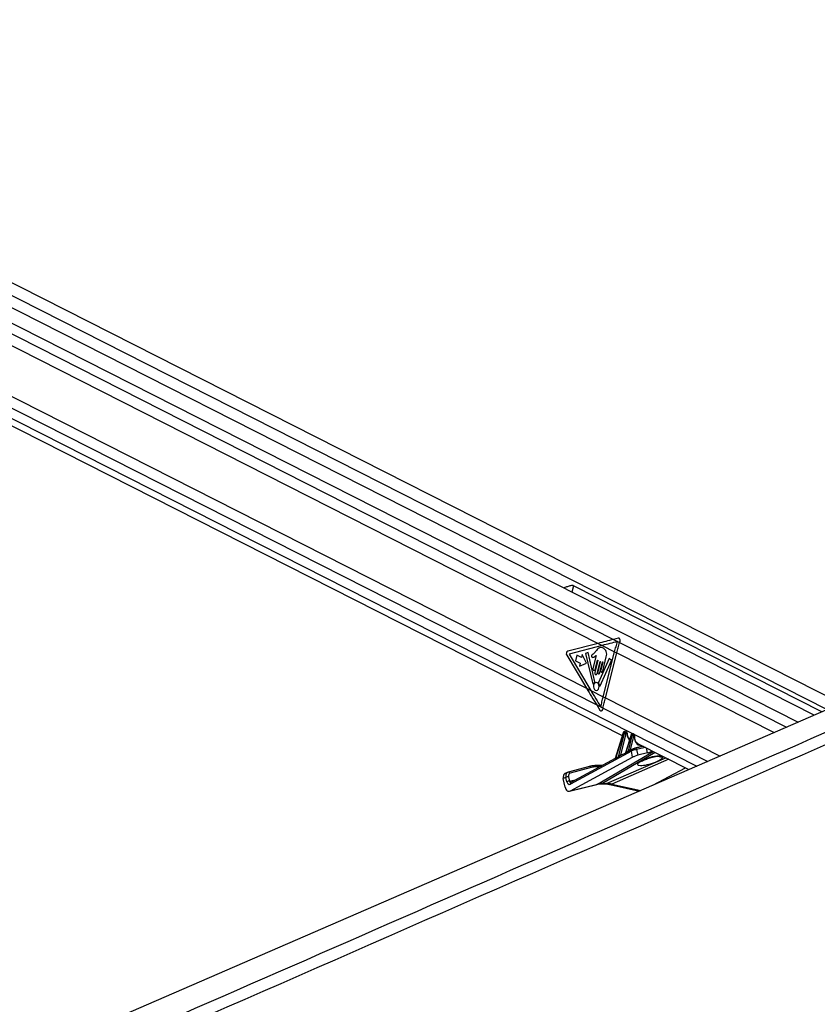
# Model space of a CAD drawing. Header units: millimetres. Extents: x 36407 to 443956, y 6043 to 409364.
# Tile 60 of 73: x 312714 to 333072, y 159544 to 184680. Entities that reach past the tile are written whole.
import ezdxf

# ---------------------------------------------------------------- set-up
doc = ezdxf.new("R2010")
doc.units = ezdxf.units.MM
doc.header["$LTSCALE"] = 50

msp = doc.modelspace()

# ---------------------------------------------------------------- linework, layer by layer
at = {"color": 8, "linetype": 'Continuous', "lineweight": 25}
for p, q in [((298989.9, 184502.37), (333325.89, 167069.63)), ((299057.36, 183764.76), (332579.13, 166745.4)), ((299069.57, 183481.4), (327869.11, 168859.57)), ((298706.37, 181511.6), (329997.75, 165624.63)), ((298852.83, 181701.6), (327441.97, 167186.6)), ((326851.52, 170229.15), (326808.96, 170061.5)), ((328026.88, 168779.47), (332284.87, 166617.64)), ((327953.32, 168516.85), (331966.4, 166479.37)), ((327661.68, 167368.01), (330589.47, 165881.54)), ((327601.91, 167105.4), (330278.43, 165746.49)), ((327465.25, 165166.42), (328882.82, 166001.15)), ((328934.8, 165974.76), (327584.78, 165179.8)), ((328047.84, 165912.85), (328129.75, 165936.16)), ((328294.65, 166044.56), (328413.08, 166078.26)), ((328416.6, 166079.26), (328616.79, 166136.22)), ((328682.98, 166102.61), (328460.97, 166047.14)), ((328739.05, 165965.26), (328712.72, 166087.51)), ((327693.31, 165179.8), (329206.47, 165836.83)), ((329281.42, 165798.77), (327825.09, 165166.42)), ((328912.14, 165871.95), (328907.56, 165865.1)), ((327513.9, 165603.49), (327423.12, 165603.49)), ((326748.31, 165242.2), (326928.39, 165287.2)), ((327465.25, 165166.42), (327445.92, 165158.89)), ((327825.09, 165166.42), (328564.24, 165002.24))]:
    msp.add_line(p, q, dxfattribs=at)
at = {"color": 7, "linetype": 'Continuous', "lineweight": 25}
for p, q in [((333674.14, 167220.83), (299285.16, 184680.47)), ((332989.5, 166923.57), (298937.97, 184211.89)), ((298566.54, 181393.05), (328092.32, 166402.5)), ((305078.45, 180130.67), (327476.21, 168759.09)), ((304921.81, 178913.28), (327180.86, 167612.13)), ((333190.43, 167010.81), (326851.52, 170229.15)), ((327476.21, 168759.09), (326700.58, 168557.19)), ((327583.65, 168704.54), (326735.29, 168483.71)), ((327476.21, 168759.09), (327583.65, 168704.54)), ((327583.65, 168704.54), (327899.31, 168544.28)), ((327990.42, 168890.06), (327869.11, 168859.57)), ((327869.11, 168859.57), (328026.88, 168779.47)), ((328026.88, 168779.47), (328036.12, 168809.63)), ((326675.49, 168458.05), (327180.86, 167612.13)), ((326735.29, 168483.71), (327288.69, 167557.38)), ((326932, 168456.15), (326896.38, 168315.82)), ((327053.84, 168394.29), (326932, 168456.15)), ((327073.54, 168471.91), (327053.84, 168394.29)), ((327176.48, 168252.82), (327073.54, 168471.91)), ((327220.48, 168527.53), (327157.76, 168496.66)), ((327157.76, 168496.66), (327346.53, 167729.61)), ((327396.85, 167779.99), (327220.48, 168527.53)), ((327429.64, 168449.73), (327345.5, 168117.86)), ((327433.63, 168576.57), (327364.96, 168500.32)), ((327593.29, 168048.88), (327686.58, 168416.42)), ((327607.67, 167395.43), (327899.31, 168544.28)), ((327661.68, 167368.01), (327953.32, 168516.85)), ((327899.31, 168544.28), (327953.32, 168516.85)), ((326896.38, 168315.82), (327018.21, 168253.97)), ((327018.21, 168253.97), (326998.51, 168176.35)), ((326998.51, 168176.35), (327176.48, 168252.82)), ((327469.5, 168321.39), (327391.68, 168014.85)), ((327402.45, 168088.95), (327462.38, 168325.01)), ((327448.64, 167985.93), (327526.45, 168292.48)), ((327533.57, 168288.86), (327467.26, 168027.62)), ((327762.97, 168371.76), (327487.22, 167761.2)), ((327517.1, 168002.32), (327588.52, 168283.7)), ((327529.28, 167674.51), (327820.65, 168319.67)), ((327595.64, 168280.08), (327543.38, 168074.22)), ((327820.65, 168319.67), (327762.97, 168371.76)), ((327180.86, 167612.13), (327288.69, 167557.38)), ((327288.69, 167557.38), (327607.67, 167395.43)), ((327441.97, 167186.6), (327524.77, 167055.13)), ((327441.97, 167186.6), (327601.91, 167105.4)), ((327607.67, 167395.43), (327661.68, 167368.01)), ((327595.55, 167073.85), (327601.91, 167105.4)), ((328114.89, 166475.62), (327912.35, 165819.44)), ((328121.31, 166469.07), (327921.27, 165820.94)), ((327999.55, 165865.81), (328148.27, 166455.38)), ((328182.56, 166446.94), (328047.84, 165912.85)), ((328148.27, 166455.38), (328121.31, 166469.07)), ((328166.32, 166504.46), (328150.77, 166504.46)), ((328156.74, 166502.99), (328183.13, 166489.59)), ((328172.3, 166502.99), (328156.74, 166502.99)), ((328198.69, 166489.59), (328172.3, 166502.99)), ((328316.93, 166420.67), (328176.19, 165964.68)), ((328206.72, 166487.73), (328180.3, 166501.14)), ((328183.13, 166489.59), (328198.69, 166489.59)), ((328323.36, 166414.11), (328186.69, 165971.32)), ((328209.55, 166458.44), (328194, 166458.44)), ((328348.25, 166401.48), (328323.36, 166414.11)), ((328359.82, 166449.51), (328352.82, 166449.51)), ((328358.79, 166448.04), (328383.12, 166435.69)), ((328365.8, 166448.04), (328358.79, 166448.04)), ((328390.13, 166435.69), (328365.8, 166448.04)), ((328398.16, 166433.82), (328373.8, 166446.19)), ((328383.12, 166435.69), (328390.13, 166435.69)), ((328400.99, 166404.54), (328393.98, 166404.54)), ((328248.43, 166005.72), (328348.25, 166401.48)), ((328382.55, 166393.04), (328294.65, 166044.56)), ((328479.35, 166206), (329796.51, 165537.26)), ((328325.03, 166006.36), (326768.1, 165165.33)), ((328172.13, 165959.05), (328049.62, 165892.87)), ((328337.17, 166048.2), (328286.31, 166020.73)), ((328358.5, 165850.96), (328325.03, 166006.36)), ((328337.17, 166048.2), (328342.37, 166050.21)), ((328415.51, 166078.99), (328409.07, 166076.48)), ((328625.95, 166131.57), (328415.51, 166078.99)), ((328460.97, 166047.14), (328491.9, 165903.51)), ((328739.05, 165965.26), (328491.9, 165903.51)), ((326769.39, 164992.55), (328358.5, 165850.96)), ((327911.99, 165818.52), (326780.23, 165207.17)), ((326695.85, 165465.7), (326629.26, 165432.4)), ((326708.36, 165470.47), (326713.46, 165472.41)), ((327254.96, 165619.26), (326713.46, 165472.41)), ((327301.38, 165587.67), (326759.89, 165440.82)), ((327575.62, 165636.82), (327389.79, 165636.82)), ((328877.94, 165138.44), (329703.58, 165584.44)), ((326655.31, 165338.02), (326588.76, 165304.73)), ((326635.85, 165086.09), (326588.76, 165304.73)), ((326679.08, 165227.69), (326655.31, 165338.02)), ((326724.54, 165352.53), (326748.31, 165242.2)), ((326750.36, 164985.09), (327445.92, 165158.89)), ((326769.39, 164992.55), (327465.25, 165166.42)), ((326780.23, 165207.17), (326779.71, 165206.94)), ((327549.43, 165171.23), (327657.96, 165171.23)), ((327584.78, 165179.8), (327693.31, 165179.8)), ((327773.71, 165157.99), (328534, 164989.11))]:
    msp.add_line(p, q, dxfattribs=at)
at = {"color": 7, "linetype": 'Continuous', "lineweight": 25, "flags": 128}
for points in [[(355895.59, 176868.82), (351517.38, 174967.92), (333994.34, 167359.85), (312649.86, 158092.61), (300829.56, 152960.54)], [(327899.31, 168544.28), (327907.66, 168576.75), (327916.22, 168609.22), (327924.99, 168641.69), (327933.96, 168674.14), (327943.15, 168706.6), (327952.54, 168739.04), (327962.14, 168771.45), (327971.94, 168803.86)], [(327953.32, 168516.85), (327961.77, 168549.71), (327970.43, 168582.56), (327979.31, 168615.4), (327988.4, 168648.25), (327997.7, 168681.07), (328007.22, 168713.89), (328016.94, 168746.69), (328026.88, 168779.47)], [(327462.38, 168325.01), (327463.14, 168326.8), (327464.33, 168328.04), (327465.76, 168328.54), (327467.22, 168328.23), (327468.48, 168327.16), (327469.36, 168325.48), (327469.72, 168323.46), (327469.5, 168321.39)], [(327526.45, 168292.48), (327527.21, 168294.27), (327528.4, 168295.5), (327529.83, 168296.01), (327531.29, 168295.7), (327532.56, 168294.63), (327533.44, 168292.95), (327533.79, 168290.93), (327533.57, 168288.86)], [(327588.52, 168283.7), (327589.28, 168285.49), (327590.47, 168286.73), (327591.9, 168287.23), (327593.36, 168286.92), (327594.63, 168285.85), (327595.51, 168284.17), (327595.86, 168282.14), (327595.64, 168280.08)], [(327345.5, 168117.86), (327343.75, 168101.35), (327346.61, 168085.15), (327353.63, 168071.73), (327363.75, 168063.13), (327375.43, 168060.66), (327386.88, 168064.7), (327396.37, 168074.63), (327402.45, 168088.95)], [(327391.68, 168014.85), (327389.94, 167998.33), (327392.79, 167982.13), (327399.82, 167968.72), (327409.94, 167960.12), (327421.61, 167957.65), (327433.07, 167961.69), (327442.56, 167971.62), (327448.64, 167985.93)], [(327467.26, 168027.62), (327465.73, 168013.18), (327468.23, 167999), (327474.38, 167987.26), (327483.23, 167979.73), (327493.45, 167977.57), (327503.47, 167981.11), (327511.78, 167989.8), (327517.1, 168002.32)], [(327543.38, 168074.22), (327541.86, 168059.75), (327544.36, 168045.56), (327550.51, 168033.8), (327559.38, 168026.26), (327569.61, 168024.1), (327579.65, 168027.64), (327587.97, 168036.34), (327593.29, 168048.88)], [(327346.53, 167729.61), (327347.43, 167727.14), (327348.76, 167725.11), (327350.43, 167723.66), (327352.32, 167722.9), (327354.28, 167722.9), (327356.17, 167723.65), (327357.84, 167725.09), (327359.18, 167727.12)], [(327406.07, 167560.27), (327433.92, 167554.38), (327461.24, 167564.02), (327483.88, 167587.71), (327498.38, 167621.84), (327502.54, 167661.23), (327495.73, 167699.86), (327478.98, 167731.88), (327454.84, 167752.39), (327426.99, 167758.27), (327399.67, 167748.63), (327377.03, 167724.95), (327362.53, 167690.81), (327358.37, 167651.43), (327365.18, 167612.79), (327381.93, 167580.78), (327406.07, 167560.27)], [(327516.17, 167678.17), (327516.86, 167675.31), (327518.12, 167672.86), (327519.83, 167671.05), (327521.84, 167670.02), (327523.98, 167669.88), (327526.05, 167670.65), (327527.87, 167672.24), (327529.28, 167674.51)], [(327548.21, 167134.38), (327554.89, 167166.97), (327561.78, 167199.57), (327568.89, 167232.19), (327576.22, 167264.83), (327583.76, 167297.47), (327591.52, 167330.12), (327599.49, 167362.78), (327607.67, 167395.43)], [(327601.91, 167105.4), (327608.61, 167138.18), (327615.54, 167170.98), (327622.69, 167203.8), (327630.05, 167236.62), (327637.64, 167269.46), (327645.43, 167302.31), (327653.45, 167335.16), (327661.68, 167368.01)], [(328358.79, 166448.04), (328355.51, 166449.22), (328352.82, 166449.51)], [(328365.8, 166448.04), (328362.51, 166449.22), (328359.82, 166449.51)], [(327378.01, 165633.97), (327384.74, 165636.31), (327389.79, 165636.82)]]:
    msp.add_lwpolyline(points, dxfattribs=at)
at = {"color": 8, "linetype": 'Continuous', "lineweight": 25, "flags": 128}
for points in [[(328114.89, 166475.62), (328114.83, 166475.37), (328115.15, 166474.07), (328116.37, 166472.54), (328118.45, 166470.86), (328121.31, 166469.07)], [(328150.77, 166504.46), (328153.46, 166504.16), (328156.74, 166502.99)], [(328166.32, 166504.46), (328169.01, 166504.16), (328172.3, 166502.99)], [(328216.09, 166450.12), (328219.36, 166451.66), (328221.86, 166453.42), (328223.5, 166455.35), (328224.22, 166457.38), (328224.26, 166457.95)], [(328323.36, 166414.11), (328320.5, 166415.91), (328318.42, 166417.6), (328317.2, 166419.12), (328316.88, 166420.42), (328316.93, 166420.67)], [(328407.45, 166394.53), (328410.69, 166395.42), (328413.16, 166396.55), (328414.77, 166397.91), (328415.46, 166399.43), (328415.47, 166399.51)], [(327584.78, 165179.8), (327564.59, 165172.77), (327550.03, 165171.23)], [(327693.31, 165179.8), (327673.12, 165172.77), (327657.96, 165171.23)]]:
    msp.add_lwpolyline(points, dxfattribs=at)
at = {"color": 7, "linetype": 'Continuous', "lineweight": 25}
for centre, radius, start, end in [((326732.8, 168496.29), 68.9, 117.885235, 213.715389), ((327452.93, 167683.02), 103.6, 125.257121, 154.808661), ((327385.41, 167776.69), 11.91, 310.379042, 16.07114), ((327499.25, 167755.79), 13.18, 155.794653, 215.29578), ((327374.82, 167662.75), 142.19, 6.229167, 36.927405), ((328191.17, 166555.83), 109.23, 246.870026, 265.477531), ((328166.86, 166466.45), 28.29, 343.567138, 54.885302), ((328182.41, 166466.45), 28.29, 343.567138, 54.885302), ((328366.86, 166412.54), 28.28, 343.55175, 54.90069), ((328373.86, 166412.54), 28.28, 343.55175, 54.90069), ((328391.17, 166501.95), 109.25, 246.872664, 265.476527), ((328176.02, 165967.81), 11.24, 333.841396, 18.203194), ((328238.07, 166002.24), 10.93, 330.987295, 18.579802), ((327909.07, 165817.21), 12.76, 346.886584, 17.021687), ((327987.82, 165862.16), 12.28, 342.871625, 17.25623), ((327376.37, 165145.23), 488.74, 89.807693, 105.001318), ((327421.55, 165139.21), 464.28, 89.806469, 105.000824), ((326721.28, 165195.73), 156.83, 88.806171, 114.87329), ((326745.06, 165085.34), 156.9, 88.812377, 114.867785)]:
    msp.add_arc(centre, radius, start, end, dxfattribs=at)
at = {"color": 8, "linetype": 'Continuous', "lineweight": 25}
for centre, radius, start, end in [((328062.04, 165910.91), 16.02, 175.923279, 246.851973), ((328062.97, 165911), 15.24, 173.02843, 247.469452), ((328310.79, 166043.67), 23.49, 186.659237, 229.738955), ((328310.76, 166042.95), 16.19, 174.297826, 237.733329), ((328357.99, 166019.48), 35.47, 125.939535, 201.716077), ((328420.44, 166037.66), 41.62, 13.164319, 96.804049), ((329083.22, 166064.68), 199.68, 245.327231, 285.15681), ((326719.06, 165430.73), 42.05, 13.875687, 97.654141), ((327260.55, 165577.57), 42.06, 13.886926, 97.630427), ((327384.44, 165598.14), 39.05, 7.865609, 82.129346), ((326801.05, 165178.45), 35.47, 125.939535, 201.716077), ((327788.3, 165229.84), 73.31, 258.555028, 300.118464)]:
    msp.add_arc(centre, radius, start, end, dxfattribs=at)
at = {"color": 7, "linetype": 'Continuous', "lineweight": 25}
for centre, major_axis, ratio, start_param, end_param in [((330304.64, 168759.09), (6213.25, 1296.16), 0.10113581, 1.95239926, 2.02221243), ((330412.08, 168704.54), (6213.25, 1296.16), 0.10113581, 1.95320612, 2.02221243), ((327995.61, 168830.2), (5.91, 60.72), 0.72055242, 4.43768529, 6.53518309), ((330009.29, 167612.13), (-4185.26, 5945.37), 0.32638962, 1.3449531, 1.41476627), ((330117.12, 167557.38), (-4185.26, 5945.37), 0.32638962, 1.3449531, 1.41435047), ((327555.05, 167094.41), (-5.38, 60.75), 0.68756481, 2.21147474, 4.30687684), ((328147.49, 166467.84), (17.47, 33.19), 0.66265734, 0.33557162, 1.87146136), ((328174.46, 166454.15), (16.48, 33.69), 0.66821788, 0.31590885, 1.85179859), ((328163.05, 166467.84), (17.47, 33.19), 0.66265734, 0.00972501, 0.33557162), ((328191.3, 166446.53), (5.15, 11.4), 0.67311087, 0.2954379, 1.83132764), ((328206.85, 166446.53), (5.15, 11.4), 0.67311087, 5.31438977, 6.57862321), ((328349.54, 166412.89), (17.47, 33.19), 0.66265734, 0.33557162, 1.87146136), ((328374.45, 166400.24), (16.48, 33.69), 0.66821788, 0.31590885, 1.85179859), ((328391.29, 166392.62), (5.15, 11.4), 0.67311087, 0.2954379, 1.83132764), ((328398.29, 166392.62), (5.15, 11.4), 0.67311087, 5.16851753, 6.57862321), ((328610.36, 166447.89), (112.32, 251.22), 0.67372426, 3.07138069, 3.10833504), ((328023.74, 165891.68), (31.05, 22.38), 0.14621474, 0.58388952, 0.66908713), ((329434.82, 166584.31), (1850.91, 979.62), 0.02231465, 2.25526507, 2.29941415), ((329443.55, 166583.9), (1859.78, 979.44), 0.02780453, 2.25397176, 2.29812083), ((328270.55, 166023.39), (31.05, 22.38), 0.14621474, 0.58388952, 0.89342472), ((328394.55, 166012.62), (95.91, 29.55), 0.19694661, 0.74710912, 2.31906142), ((328375.99, 166058.62), (47.08, 18.83), 0.12529539, 0.74295308, 2.31490538), ((328425.75, 165867.79), (94.16, 37.66), 0.12529539, 0.74295308, 2.31490538), ((328904.44, 166054.54), (235.4, 94.14), 0.12529539, 3.88454573, 4.51782076), ((329443.55, 166583.9), (1859.78, 979.44), 0.02780453, 2.44501466, 2.51484852), ((329434.82, 166584.31), (1850.91, 979.62), 0.02231465, 2.44630798, 2.51614183), ((328809.94, 165765.07), (327.08, 103.29), 0.22404369, 1.18320534, 6.3340499), ((326696.34, 165298.23), (-67.06, 134.17), 0.66669107, 0.00014143, 1.20312872), ((326762.93, 165331.53), (-67.07, 134.17), 0.6669834, 6.14969522, 6.28161439), ((326796.26, 165348.2), (-44.71, 89.45), 0.66669107, 6.14974225, 7.48631403), ((326745.67, 165260.99), (3.87, 102.07), 0.68239217, 1.92890269, 3.52444881), ((327820.41, 164236.96), (-448.05, 895.48), 0.65873397, 5.95732499, 6.13363981), ((327928.94, 164236.96), (-465.2, 886.81), 0.68844553, 5.76778625, 5.94410108), ((326735.74, 165136.05), (5.8, 153.11), 0.68239217, 1.92890269, 3.52444881)]:
    msp.add_ellipse(centre, major_axis=major_axis, ratio=ratio, start_param=start_param, end_param=end_param, dxfattribs=at)
at = {"color": 8, "linetype": 'Continuous', "lineweight": 25}
for centre, major_axis, ratio, start_param, end_param in [((328190.02, 166454.15), (16.48, 33.69), 0.66821788, 6.27653217, 6.59909416), ((328437.86, 166536.4), (123.67, 273.51), 0.67311087, 2.17279711, 2.91586149), ((328356.55, 166412.89), (17.47, 33.19), 0.66265734, 0.00972501, 0.33557162), ((328381.46, 166400.24), (16.48, 33.69), 0.66821788, 6.27045428, 6.59909416), ((328627.2, 166440.27), (123.67, 273.51), 0.67311087, 2.02692488, 3.51537223), ((326762.93, 165331.53), (-67.07, 134.17), 0.6669834, 6.28161439, 7.486267), ((326781.56, 165258.84), (11.9, 52.31), 0.59654088, 2.02636374, 3.43476807)]:
    msp.add_ellipse(centre, major_axis=major_axis, ratio=ratio, start_param=start_param, end_param=end_param, dxfattribs=at)
at = {"color": 7, "linetype": 'Continuous', "lineweight": 25}
for points, knots in [([(357846.12, 176990.27), (356481.46, 176384.54), (353752.15, 175173.07), (346132.51, 171811.73), (330088.76, 164762.94), (313489.17, 157489.98), (301761.7, 152353.13), (299828.27, 151506.27), (299805.33, 151496.22)], [0, 0, 0, 0, 0.0708623, 0.14172469, 0.39453835, 0.90018027, 0.99881584, 1, 1, 1, 1]), ([(326851.52, 170229.15), (326841.94, 170232.33), (326819.5, 170239.78), (326765.64, 170230.94), (326695.33, 170206.65), (326632.91, 170181.55), (326603.78, 170169.1), (326600.11, 170167.54)], [0, 0, 0, 0, 0.13843, 0.32417295, 0.63108437, 0.9535596, 1, 1, 1, 1]), ([(327364.96, 168500.32), (327352.83, 168489.37), (327337.64, 168475.68), (327318.58, 168460.12), (327311.8, 168447.13), (327309.28, 168433.97), (327310.4, 168423.46), (327314.4, 168412.56), (327324.8, 168402.34), (327334.79, 168401.59), (327339.8, 168401.21)], [0, 0, 0, 0, 0.36952138, 0.46221696, 0.55782466, 0.6536903, 0.70016825, 0.74699268, 0.87283412, 1, 1, 1, 1]), ([(327339.8, 168401.21), (327350.86, 168402.24), (327371.07, 168404.12), (327388.77, 168417.88), (327396.79, 168424.12)], [0, 0, 0, 0, 0.54683197, 1, 1, 1, 1]), ([(327396.79, 168424.12), (327401.31, 168429.16), (327410.02, 168438.87), (327419.82, 168446.2), (327424.54, 168449.72)], [0, 0, 0, 0, 0.51910167, 1, 1, 1, 1]), ([(327424.54, 168449.72), (327425.41, 168449.98), (327427.08, 168450.46), (327428.81, 168450.06), (327429.61, 168449.74), (327429.64, 168449.73)], [0, 0, 0, 0, 0.51415693, 0.98511539, 1, 1, 1, 1]), ([(327686.58, 168416.42), (327691.33, 168439.75), (327700.43, 168484.44), (327687.29, 168554.17), (327654.65, 168606.13), (327611.05, 168638.32), (327563.96, 168655.13), (327514.47, 168651.99), (327471.03, 168619.53), (327446.09, 168590.89), (327433.63, 168576.57)], [0, 0, 0, 0, 0.13106328, 0.2510223, 0.37692085, 0.50135726, 0.62715989, 0.75065054, 0.87536276, 1, 1, 1, 1]), ([(328150.77, 166504.46), (328146.59, 166503.98), (328138.76, 166503.07), (328128.34, 166496.64), (328119.76, 166487.61), (328116.51, 166479.63), (328114.89, 166475.62)], [0, 0, 0, 0, 0.25720079, 0.48238811, 0.74026031, 1, 1, 1, 1]), ([(328179.89, 166500.77), (328177.39, 166502.04), (328173.1, 166504.22), (328168.32, 166504.39), (328166.32, 166504.46)], [0, 0, 0, 0, 0.58289551, 1, 1, 1, 1]), ([(328224.26, 166457.96), (328223.95, 166461.52), (328223.3, 166469.06), (328217.81, 166479.01), (328211.67, 166485.7), (328207.23, 166487.15), (328206.41, 166487.42)], [0, 0, 0, 0, 0.29033177, 0.61590235, 0.92881207, 1, 1, 1, 1]), ([(328233.39, 166389.99), (328233.3, 166390.2), (328227.32, 166404.51), (328225.16, 166428.8), (328224.43, 166452.52), (328224.26, 166457.96)], [0, 0, 0, 0, 0.01136508, 0.77329733, 1, 1, 1, 1]), ([(328352.82, 166449.51), (328348.64, 166449.03), (328340.81, 166448.12), (328330.39, 166441.69), (328321.81, 166432.66), (328318.56, 166424.68), (328316.93, 166420.67)], [0, 0, 0, 0, 0.25720206, 0.48239051, 0.74023873, 1, 1, 1, 1]), ([(328373.49, 166445.81), (328372.36, 166446.53), (328368.29, 166449.13), (328363.38, 166449.35), (328359.82, 166449.51)], [0, 0, 0, 0, 0.27638797, 1, 1, 1, 1]), ([(328415.47, 166399.51), (328415.57, 166403.32), (328415.77, 166411.23), (328411.35, 166422.16), (328405.06, 166430.12), (328399.8, 166432.5), (328398.04, 166433.29)], [0, 0, 0, 0, 0.277135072, 0.575690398, 0.858575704, 1, 1, 1, 1]), ([(328281.62, 166309.69), (328271.1, 166320.17), (328250.53, 166340.65), (328239.02, 166373.79), (328233.39, 166389.99)], [0, 0, 0, 0, 0.511207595, 1, 1, 1, 1]), ([(328423.53, 166290.99), (328423.46, 166291.15), (328416.84, 166306.08), (328412.74, 166343.3), (328414.6, 166381.49), (328415.47, 166399.51)], [0, 0, 0, 0, 0.00585739, 0.53085488, 1, 1, 1, 1]), ([(328487.78, 166203.96), (328482.74, 166206.39), (328465.13, 166214.87), (328441.8, 166243.12), (328429.54, 166275.25), (328423.53, 166290.99)], [0, 0, 0, 0, 0.17019462, 0.59363255, 1, 1, 1, 1]), ([(327999.55, 165865.81), (328002.91, 165869.28), (328012.38, 165879.1), (328024.63, 165893.99), (328036.46, 165905.41), (328042.38, 165910.1), (328045.29, 165911.64), (328046.07, 165912.05)], [0, 0, 0, 0, 0.23895513, 0.67465906, 0.83987127, 0.9571524, 1, 1, 1, 1]), ([(328176.07, 165964.71), (328175.98, 165964.28), (328175.66, 165962.82), (328174.35, 165961), (328173.03, 165959.6), (328172.13, 165959.06), (328172.11, 165959.04), (328172.11, 165959.04)], [0, 0, 0, 0, 0.11992288, 0.40864695, 0.67175793, 0.94294294, 1, 1, 1, 1]), ([(328286.38, 166020.6), (328285.11, 166019.96), (328275.91, 166015.26), (328262.77, 166005.89), (328252.06, 165999.56), (328247.63, 165996.94)], [0, 0, 0, 0, 0.08571794, 0.62123878, 1, 1, 1, 1]), ([(328248.43, 166005.72), (328251.82, 166008.99), (328260.27, 166017.13), (328272.15, 166029.38), (328282.31, 166037.86), (328286.49, 166040.37), (328287.46, 166040.95)], [0, 0, 0, 0, 0.29224449, 0.72864496, 0.93732781, 1, 1, 1, 1]), ([(327912.29, 165819.5), (327912.21, 165819.18), (327911.94, 165818.16), (327911.84, 165818.16), (327911.77, 165818.15)], [0, 0, 0, 0, 0.30797773, 1, 1, 1, 1]), ([(328049.67, 165892.79), (328049.04, 165892.48), (328044.86, 165890.41), (328031.83, 165881.61), (328015.71, 165869.04), (328003.92, 165861.38), (327999.56, 165858.55)], [0, 0, 0, 0, 0.03282868, 0.21847387, 0.71100758, 1, 1, 1, 1]), ([(328592.76, 165744.5), (328593.69, 165745.27), (328595.74, 165746.97), (328612.42, 165758), (328640.97, 165773.61), (328683.45, 165793.56), (328737.75, 165815.44), (328799.55, 165836.63), (328857.73, 165853.59), (328893.55, 165861.86), (328907.62, 165865.11)], [0, 0, 0, 0, 0.08617908, 0.18974198, 0.31377451, 0.45606558, 0.60922214, 0.76323446, 0.90698196, 1, 1, 1, 1]), ([(328907.48, 165864.89), (328920.33, 165867.56), (328948.82, 165873.5), (328985.53, 165877.87), (329011.04, 165879.29), (329022.68, 165878.67), (329021.79, 165878.77), (329021.54, 165878.8)], [0, 0, 0, 0, 0.228657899, 0.507210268, 0.741437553, 0.926490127, 1, 1, 1, 1]), ([(327445.92, 165158.89), (327454.08, 165160.8), (327486.74, 165168.42), (327522.56, 165170.03), (327549.43, 165171.23)], [0, 0, 0, 0, 0.24974394, 1, 1, 1, 1]), ([(327657.96, 165171.23), (327667.2, 165171.07), (327701.26, 165170.45), (327740.36, 165165.21), (327770.5, 165158.68), (327773.71, 165157.99)], [0, 0, 0, 0, 0.249610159, 0.920029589, 1, 1, 1, 1])]:
    msp.add_open_spline(points, degree=3, knots=knots, dxfattribs=at)
at = {"color": 8, "linetype": 'Continuous', "lineweight": 25}
for points, knots in [([(300899.57, 152308.05), (308457, 155616.36), (319571.96, 160482.01), (335592.62, 167497.87), (345428.86, 171807.45), (353085.34, 175165.5), (355837.49, 176373.86), (357213.57, 176978.04)], [0, 0, 0, 0, 0.40295159, 0.59263416, 0.85388806, 0.92694407, 1, 1, 1, 1]), ([(328186.11, 165962.86), (328184.03, 165961.75), (328179.77, 165959.49), (328174.22, 165957.57), (328171.07, 165957.42), (328170.44, 165958.41), (328172.02, 165958.93), (328172.17, 165958.97)], [0, 0, 0, 0, 0.22977727, 0.4700416, 0.72399708, 0.97459994, 1, 1, 1, 1]), ([(328176.29, 165964.65), (328176.23, 165964.6), (328176.08, 165964.46), (328176.36, 165964.26), (328177.01, 165964.32), (328179, 165965.25), (328182, 165967.21), (328185.12, 165969.95), (328186.69, 165971.32)], [0, 0, 0, 0, 0.0344968, 0.09655444, 0.33133413, 0.40167699, 0.69837512, 1, 1, 1, 1]), ([(327921.49, 165814.31), (327919.48, 165813.26), (327915.75, 165811.3), (327911.23, 165810.47), (327908.42, 165811.51), (327907.81, 165814.22), (327909.88, 165816.66), (327911.34, 165818.02), (327911.77, 165818.24), (327911.84, 165818.27)], [0, 0, 0, 0, 0.20813057, 0.38392243, 0.54856041, 0.74120255, 0.95444903, 0.99286365, 1, 1, 1, 1]), ([(327912.46, 165819.41), (327912.26, 165818.54), (327911.9, 165816.95), (327913.02, 165816.24), (327914.42, 165816.25), (327915.57, 165816.65), (327918.07, 165818.16), (327919.75, 165819.62), (327921.27, 165820.94)], [0, 0, 0, 0, 0.2357986, 0.42869609, 0.45582029, 0.6603007, 0.69408358, 1, 1, 1, 1]), ([(328912.14, 165871.95), (328922.53, 165874.11), (328957.94, 165881.45), (329016.8, 165889.39), (329078.55, 165892.04), (329102.65, 165886.42), (329114, 165883.78)], [0, 0, 0, 0, 0.120851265, 0.41180876, 0.723171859, 1, 1, 1, 1])]:
    msp.add_open_spline(points, degree=3, knots=knots, dxfattribs=at)

doc.saveas('drawing.dxf')
